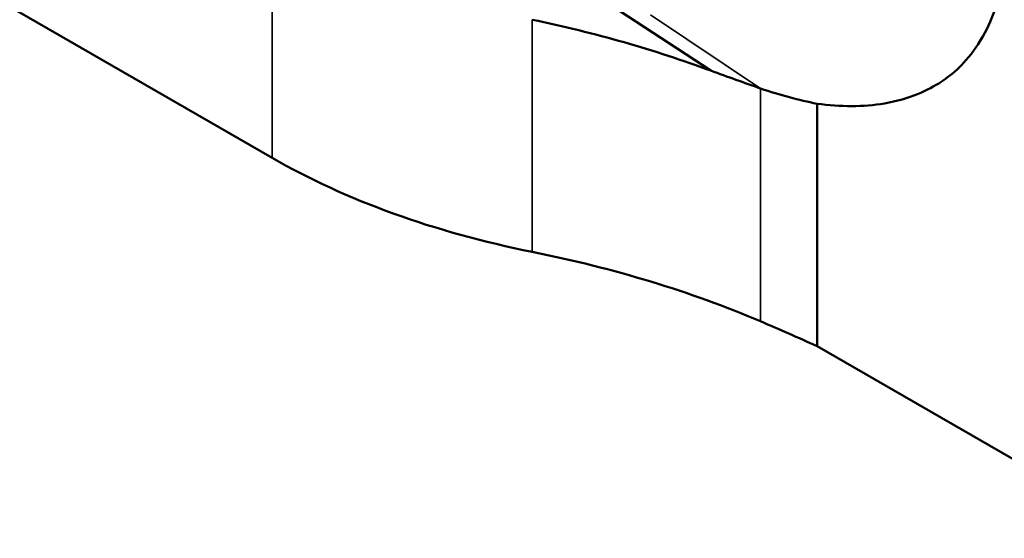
# Model space of a CAD drawing. Header units: millimetres. Extents: x 0 to 2100, y 0 to 1485.
# Tile 96 of 256: x 1712 to 1740, y 858 to 873. Entities that reach past the tile are written whole.
import ezdxf

# ---------------------------------------------------------------- set-up
doc = ezdxf.new("R2010")
doc.units = ezdxf.units.MM
doc.header["$LTSCALE"] = 5
doc.layers.add('Sichtbar (ISO)', color=7, linetype='Continuous', lineweight=50)
doc.layers.add('Sichtbar schmal (ISO)', color=7, linetype='Continuous', lineweight=35)

msp = doc.modelspace()

# ---------------------------------------------------------------- linework, layer by layer
at = {"layer": 'Sichtbar (ISO)'}
for p, q in [((1686.9612, 887.3898), (1718.995, 868.8951)), ((1729.1185, 873.1834), (1731.7766, 871.44)), ((1734.8716, 870.473), (1734.8716, 863.4029)), ((1782.7451, 835.7632), (1734.8716, 863.4029))]:
    msp.add_line(p, q, dxfattribs=at)
for centre, major_axis, start_param, end_param in [((1733.1371, 877.06), (20, 0), 3.9269908, 4.3780177), ((1718.3692, 852.5182), (25, 0), 0.934608, 1.2364249), ((1691.6332, 831.6201), (70, 0), 0.9049923, 0.9346078)]:
    msp.add_ellipse(centre, major_axis=major_axis, ratio=0.5773503, start_param=start_param, end_param=end_param, dxfattribs=at)
for points, knots in [([(1748.8426, 871.5849), (1748.1481, 872.0342), (1747.4536, 872.4832), (1743.8899, 874.7864), (1741.0209, 876.6373), (1738.1504, 878.4856)], [-1.5417103, -1.5417103, -1.5417103, -1.5417103, -1.2412004, -1.2412004, -0.0000125, -0.0000125, -0.0000125, -0.0000125]), ([(1740.1957, 873.7564), (1740.1144, 873.3563), (1739.9619, 872.8147), (1739.2004, 871.6498), (1738.8093, 871.3243), (1738.111, 870.8676), (1737.5754, 870.6101), (1736.2206, 870.379), (1735.5578, 870.3804), (1734.8716, 870.473)], [0.00028891, 0.00028891, 0.00028891, 0.00028891, 0.16785162, 0.16785162, 0.32549188, 0.32549188, 0.51194612, 0.51194612, 0.66666481, 0.66666481, 0.66666481, 0.66666481]), ([(1726.5736, 872.9236), (1727.4857, 872.733), (1728.3787, 872.5131), (1730.1174, 872.0171), (1730.9617, 871.7416), (1731.7767, 871.4395)], [-0.57940336, -0.57940336, -0.57940336, -0.57940336, -0.28972202, -0.28972202, -0.00004197, -0.00004197, -0.00004197, -0.00004197]), ([(1731.7767, 871.4401), (1732.0235, 871.3482), (1732.2674, 871.259), (1732.7497, 871.0856), (1732.9878, 871.0016), (1733.2225, 870.9204)], [-0.17560556, -0.17560556, -0.17560556, -0.17560556, -0.08788565, -0.08788565, -0.00004746, -0.00004746, -0.00004746, -0.00004746]), ([(1733.2226, 870.9194), (1733.5223, 870.8204), (1733.7872, 870.74), (1734.3389, 870.5906), (1734.6071, 870.5267), (1734.8716, 870.473)], [-0.21089372, -0.21089372, -0.21089372, -0.21089372, -0.10378081, -0.10378081, -0.000001, -0.000001, -0.000001, -0.000001])]:
    msp.add_open_spline(points, degree=3, knots=knots, dxfattribs=at)
at = {"layer": 'Sichtbar schmal (ISO)'}
for p, q in [((1718.995, 868.8951), (1718.9951, 875.7212)), ((1726.5736, 872.9248), (1726.5736, 866.1525)), ((1730.0212, 873.0639), (1733.2212, 870.9209)), ((1733.2226, 870.92), (1733.2226, 870.9199)), ((1733.2226, 870.9199), (1733.2226, 864.1282))]:
    msp.add_line(p, q, dxfattribs=at)

doc.saveas('drawing.dxf')
